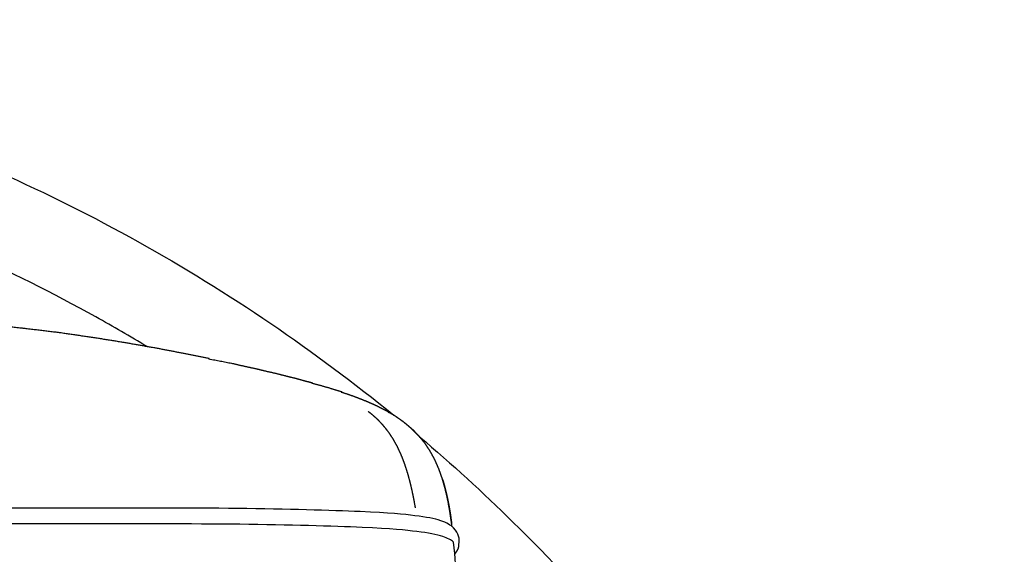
# Model space of a CAD drawing. Header units: millimetres. Extents: x -31695 to -21550, y -3481 to 7253.
# Tile 15 of 256: x -30260 to -30009, y 1951 to 2087. Entities that reach past the tile are written whole.
import ezdxf

# ---------------------------------------------------------------- set-up
doc = ezdxf.new("R2010")
doc.units = ezdxf.units.MM
doc.layers.add('2d', color=7, linetype='Continuous', true_color=0x000000)

msp = doc.modelspace()

# ---------------------------------------------------------------- linework, layer by layer
at = {"layer": '2d'}
msp.add_lwpolyline([(-30149.1, 1906.97), (-30149.07, 1907.49), (-30148.86, 1911.97), (-30148.71, 1916.5), (-30148.6, 1921.04), (-30148.54, 1925.58), (-30148.53, 1930.09), (-30148.57, 1934.53), (-30148.67, 1938.88), (-30148.82, 1943.12), (-30149.03, 1947.2), (-30149.3, 1951.12), (-30149.56, 1954.04)], dxfattribs=at)
at = {"layer": '2d', "linetype": 'Continuous'}
for points, degree, knots in [([(-30729.33, 1987.35), (-30719.61, 1995.24), (-30709.56, 2002.72), (-30699.21, 2009.76), (-30688.25, 2017.22), (-30676.95, 2024.2), (-30665.37, 2030.66), (-30653.88, 2037.06), (-30642.1, 2042.97), (-30630.09, 2048.33), (-30618.22, 2053.64), (-30606.11, 2058.43), (-30593.82, 2062.68), (-30581.72, 2066.87), (-30569.44, 2070.53), (-30557.03, 2073.67), (-30544.85, 2076.74), (-30532.53, 2079.3), (-30520.14, 2081.34), (-30508.01, 2083.33), (-30495.81, 2084.82), (-30483.56, 2085.81), (-30471.63, 2086.77), (-30459.65, 2087.25), (-30447.67, 2087.25), (-30435.7, 2087.25), (-30423.72, 2086.77), (-30411.78, 2085.81), (-30399.54, 2084.82), (-30387.33, 2083.33), (-30375.21, 2081.34), (-30362.81, 2079.3), (-30350.5, 2076.74), (-30338.32, 2073.67), (-30325.9, 2070.53), (-30313.62, 2066.87), (-30301.52, 2062.68), (-30289.23, 2058.43), (-30277.13, 2053.64), (-30265.26, 2048.33), (-30253.25, 2042.96), (-30241.47, 2037.06), (-30229.98, 2030.66), (-30218.39, 2024.2), (-30207.1, 2017.22), (-30196.14, 2009.76), (-30185.36, 2002.42), (-30174.9, 1994.61), (-30164.8, 1986.36)], 3, [309.59996, 309.59996, 309.59996, 309.59996, 347.165683, 347.165683, 347.165683, 386.965856, 386.965856, 386.965856, 426.453608, 426.453608, 426.453608, 465.478269, 465.478269, 465.478269, 503.9016, 503.9016, 503.9016, 541.603436, 541.603436, 541.603436, 578.470183, 578.470183, 578.470183, 614.408445, 614.408445, 614.408445, 650.348287, 650.348287, 650.348287, 687.214701, 687.214701, 687.214701, 724.91589, 724.91589, 724.91589, 763.339393, 763.339393, 763.339393, 802.364652, 802.364652, 802.364652, 841.851496, 841.851496, 841.851496, 881.652898, 881.652898, 881.652898, 920.788684, 920.788684, 920.788684, 920.788684]), ([(-30227.66, 2003.87), (-30231.96, 2006.47), (-30236.3, 2008.99), (-30240.69, 2011.44), (-30251.62, 2017.53), (-30262.81, 2023.14), (-30274.24, 2028.25), (-30285.52, 2033.3), (-30297.03, 2037.85), (-30308.72, 2041.89), (-30320.22, 2045.87), (-30331.9, 2049.36), (-30343.7, 2052.33), (-30355.28, 2055.26), (-30366.99, 2057.69), (-30378.78, 2059.63), (-30390.3, 2061.52), (-30401.91, 2062.94), (-30413.55, 2063.88), (-30424.9, 2064.79), (-30436.29, 2065.25), (-30447.67, 2065.25), (-30459.06, 2065.25), (-30470.45, 2064.79), (-30481.8, 2063.88), (-30493.44, 2062.94), (-30505.04, 2061.52), (-30516.57, 2059.63), (-30528.36, 2057.69), (-30540.06, 2055.26), (-30551.65, 2052.33), (-30563.45, 2049.36), (-30575.13, 2045.87), (-30586.63, 2041.89), (-30598.31, 2037.85), (-30609.82, 2033.3), (-30621.11, 2028.25), (-30632.53, 2023.14), (-30643.73, 2017.53), (-30654.65, 2011.44), (-30658.99, 2009.03), (-30663.28, 2006.53), (-30667.52, 2003.97)], 3, [352.839461, 352.839461, 352.839461, 352.839461, 367.920113, 367.920113, 367.920113, 405.463532, 405.463532, 405.463532, 442.568085, 442.568085, 442.568085, 479.100499, 479.100499, 479.100499, 514.946148, 514.946148, 514.946148, 549.998108, 549.998108, 549.998108, 584.169099, 584.169099, 584.169099, 618.338587, 618.338587, 618.338587, 653.390863, 653.390863, 653.390863, 689.237128, 689.237128, 689.237128, 725.769378, 725.769378, 725.769378, 762.873362, 762.873362, 762.873362, 800.417645, 800.417645, 800.417645, 815.306738, 815.306738, 815.306738, 815.306738]), ([(-30162.12, 1984.49), (-30161.96, 1984.38), (-30161.8, 1984.26), (-30160.87, 1983.46), (-30159.94, 1982.66), (-30159.11, 1981.8), (-30158.27, 1980.94), (-30158.53, 1981.18), (-30158.79, 1981.42), (-30159.62, 1982.26), (-30160.45, 1983.09), (-30161.37, 1983.87), (-30162.3, 1984.64), (-30163.33, 1985.37), (-30164.36, 1986.09), (-30165.49, 1986.77), (-30166.63, 1987.45), (-30167.88, 1988.09), (-30169.13, 1988.73), (-30170.5, 1989.34), (-30171.88, 1989.95), (-30173.38, 1990.54), (-30174.89, 1991.13), (-30176.54, 1991.69), (-30178.19, 1992.26), (-30178.06, 1992.26), (-30177.93, 1992.26), (-30179.77, 1992.83), (-30181.6, 1993.41), (-30183.61, 1993.96), (-30185.62, 1994.51), (-30185.56, 1994.55), (-30185.5, 1994.58), (-30187.71, 1995.14), (-30189.87, 1995.76), (-30192.29, 1996.33), (-30194.7, 1996.97), (-30197.33, 1997.55), (-30199.98, 1998.21), (-30202.83, 1998.79), (-30205.69, 1999.48), (-30208.76, 2000.07), (-30211.83, 2000.66), (-30211.84, 2000.72), (-30211.86, 2000.83), (-30215.16, 2001.46), (-30218.46, 2002.17), (-30222, 2002.8), (-30225.53, 2003.52), (-30229.31, 2004.14), (-30233.09, 2004.85), (-30237.13, 2005.46), (-30241.16, 2006.15), (-30245.46, 2006.74), (-30249.76, 2007.39), (-30254.33, 2007.94), (-30258.91, 2008.49), (-30263.76, 2008.99), (-30268.61, 2009.56), (-30273.75, 2010.02), (-30278.89, 2010.47), (-30284.29, 2010.87), (-30289.69, 2011.27), (-30295.33, 2011.61), (-30300.96, 2012.03), (-30306.82, 2012.33), (-30312.67, 2012.64), (-30318.71, 2012.89), (-30324.75, 2013.15), (-30330.95, 2013.37), (-30337.15, 2013.58), (-30343.49, 2013.76), (-30349.83, 2013.93), (-30356.28, 2014.07), (-30362.73, 2014.21), (-30369.27, 2014.32), (-30375.8, 2014.43), (-30382.4, 2014.51), (-30389, 2014.6), (-30395.63, 2014.66), (-30402.26, 2014.71), (-30408.9, 2014.75), (-30415.54, 2014.79), (-30422.17, 2014.82), (-30428.8, 2014.84), (-30435.38, 2014.85), (-30441.97, 2014.87), (-30444.93, 2014.87), (-30447.89, 2014.87)], 2, [83.849372, 83.849372, 83.849372, 84, 84, 85, 85, 86, 86, 87, 87, 88, 88, 89, 89, 90, 90, 91, 91, 92, 92, 93, 93, 94, 94, 95, 95, 96, 96, 97, 97, 98, 98, 99, 99, 101, 101, 103, 103, 105, 105, 107, 107, 108, 108, 110, 110, 112, 112, 114, 114, 116, 116, 118, 118, 120, 120, 121, 121, 123, 123, 124, 124, 125, 125, 127, 127, 128, 128, 129, 129, 130, 130, 131, 131, 132, 132, 133, 133, 134, 134, 135, 135, 136, 136, 137, 137, 138, 138, 138.454538, 138.454538, 138.454538]), ([(-30159.28, 1962.73), (-30159.51, 1964.01), (-30159.74, 1965.29), (-30160.07, 1966.81), (-30160.4, 1968.33), (-30160.77, 1969.75), (-30161.14, 1971.16), (-30161.55, 1972.47), (-30161.97, 1973.77), (-30162.43, 1974.98), (-30162.89, 1976.18), (-30163.39, 1977.28), (-30163.9, 1978.38), (-30164.46, 1979.38), (-30165.01, 1980.38), (-30165.61, 1981.28), (-30166.22, 1982.18), (-30166.86, 1982.99), (-30167.51, 1983.8), (-30168.18, 1984.51), (-30168.86, 1985.23), (-30169.56, 1985.86), (-30170.26, 1986.49), (-30170.78, 1986.9), (-30171.31, 1987.3)], 2, [8.216725, 8.216725, 8.216725, 9, 9, 10, 10, 11, 11, 12, 12, 13, 13, 14, 14, 15, 15, 16, 16, 17, 17, 18, 18, 19, 19, 19.73597, 19.73597, 19.73597]), ([(-30166.22, 1987.21), (-30166.2, 1987.2), (-30166.18, 1987.18), (-30166.1, 1987.14), (-30166.02, 1987.09)], 2, [81.98297384, 81.98297384, 81.98297384, 82, 82, 82.06776635, 82.06776635, 82.06776635]), ([(-30158.22, 1980.87), (-30150.04, 1973.92), (-30142.11, 1966.67), (-30134.45, 1959.15), (-30124.99, 1949.86), (-30115.94, 1940.14), (-30107.34, 1930.05), (-30098.81, 1920.03), (-30090.72, 1909.63), (-30083.11, 1898.9), (-30075.58, 1888.3), (-30068.52, 1877.36), (-30061.95, 1866.14), (-30055.48, 1855.09), (-30049.49, 1843.76), (-30043.99, 1832.2), (-30038.59, 1820.86), (-30033.68, 1809.28), (-30029.25, 1797.52), (-30024.93, 1786.02), (-30021.08, 1774.34), (-30017.72, 1762.53), (-30014.45, 1751.01), (-30011.63, 1739.36), (-30009.29, 1727.61)], 3, [929.356204, 929.356204, 929.356204, 929.356204, 961.574122, 961.574122, 961.574122, 1001.374296, 1001.374296, 1001.374296, 1040.862048, 1040.862048, 1040.862048, 1079.886709, 1079.886709, 1079.886709, 1118.310039, 1118.310039, 1118.310039, 1156.011879, 1156.011879, 1156.011879, 1192.878611, 1192.878611, 1192.878611, 1228.816885, 1228.816885, 1228.816885, 1228.816885]), ([(-30149.98, 1958), (-30150, 1958.16), (-30150.02, 1958.32), (-30150.25, 1959.96), (-30150.48, 1961.59), (-30150.76, 1963.12), (-30151.03, 1964.65), (-30151.36, 1966.08), (-30151.68, 1967.51), (-30152.06, 1968.84), (-30152.44, 1970.18), (-30152.88, 1971.42), (-30153.32, 1972.66), (-30153.82, 1973.81), (-30154.33, 1974.97), (-30154.9, 1976.04), (-30155.48, 1977.11), (-30156.14, 1978.1), (-30156.79, 1979.1)], 2, [1.908649, 1.908649, 1.908649, 2, 2, 3, 3, 4, 4, 5, 5, 6, 6, 7, 7, 8, 8, 9, 9, 10, 10, 10]), ([(-30152.39, 1970.02), (-30152.31, 1969.78), (-30152.23, 1969.54), (-30151.87, 1968.2), (-30151.51, 1966.87), (-30151.2, 1965.43), (-30150.89, 1964), (-30150.63, 1962.47), (-30150.37, 1960.94), (-30150.22, 1959.84), (-30150.08, 1958.74)], 2, [14.806509, 14.806509, 14.806509, 15, 15, 16, 16, 17, 17, 18, 18, 18.67299, 18.67299, 18.67299])]:
    msp.add_open_spline(points, degree=degree, knots=knots, dxfattribs=at)
at = {"layer": '2d'}
for points in [[(-30158.96, 1981.65), (-30159, 1981.67), (-30159.04, 1981.69), (-30159.08, 1981.72)], [(-30155.58, 1979.95), (-30155.58, 1979.95), (-30155.58, 1979.95), (-30155.58, 1979.95)], [(-30155.58, 1979.95), (-30155.58, 1979.95), (-30155.58, 1979.95), (-30155.58, 1979.95)]]:
    msp.add_open_spline(points, degree=3, dxfattribs=at)
at = {"layer": '2d', "linetype": 'Continuous'}
msp.add_open_spline([(-30156.79, 1979.1), (-30157.53, 1980.02), (-30158.27, 1980.94)], degree=2, dxfattribs=at)
at = {"layer": '2d'}
msp.add_rational_spline([(-30151.78, 1967.86), (-30151.78, 1967.86), (-30151.78, 1967.87)], [0.930785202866, 0.930611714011, 0.93043861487], degree=2, dxfattribs=at)
for points, knots in [([(-30149.29, 1950.95), (-30148.37, 1951.98), (-30148.14, 1953.68), (-30148.08, 1955.49), (-30149.25, 1957.66), (-30152.29, 1959.62), (-30158.68, 1960.78), (-30169.52, 1961.8), (-30203.3, 1962.77), (-30244.71, 1962.69), (-30324.14, 1962.76), (-30402.36, 1962.68), (-30447.89, 1962.67)], [0.587404, 0.587404, 0.587404, 0.587404, 3.645559, 7.291118, 10.936677, 14.582236, 18.227795, 21.873354, 25.518914, 29.164473, 32.810032, 35.905687, 35.905687, 35.905687, 35.905687]), ([(-30149.56, 1954.04), (-30150.22, 1954.56), (-30152.24, 1955.67), (-30158.17, 1956.74), (-30169.01, 1957.77), (-30202.79, 1958.73), (-30244.2, 1958.65), (-30323.72, 1958.73), (-30402.11, 1958.64), (-30447.89, 1958.64)], [0.785851, 0.785851, 0.785851, 0.785851, 3.635672, 7.281231, 10.92679, 14.572349, 18.217909, 21.863468, 24.970717, 24.970717, 24.970717, 24.970717])]:
    msp.add_open_spline(points, degree=3, knots=knots, dxfattribs=at)

doc.saveas('drawing.dxf')
